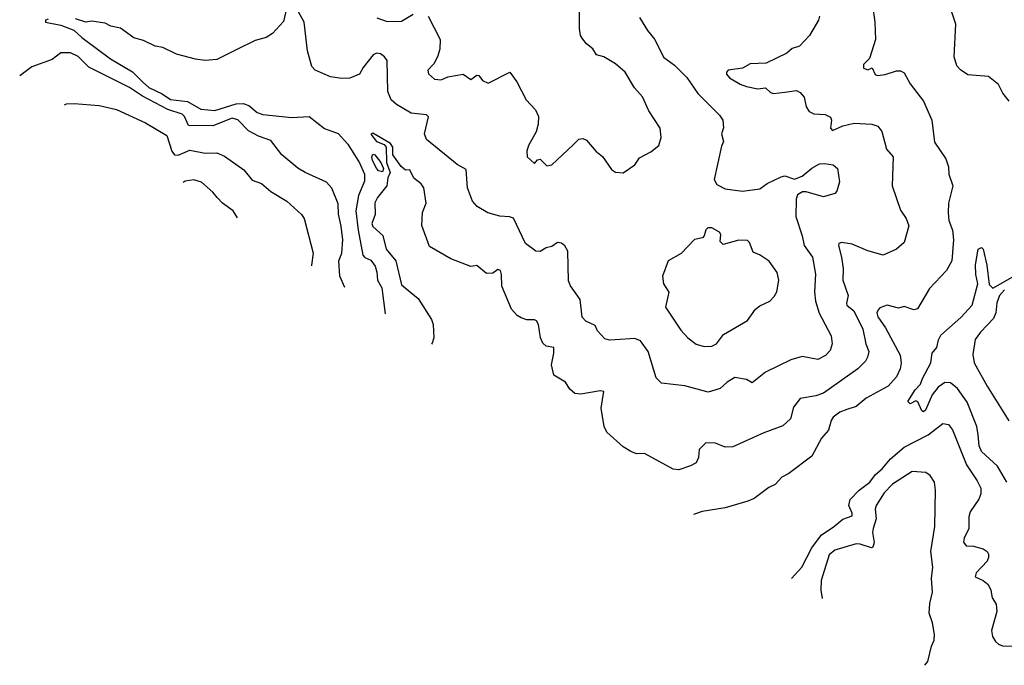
# Model space of a CAD drawing. Extents: x 1468344 to 1613994, y 525695 to 643861.
# Tile 117 of 256: x 1526622 to 1531734, y 538145 to 541498. Entities that reach past the tile are written whole.
import ezdxf

# ---------------------------------------------------------------- set-up
doc = ezdxf.new("R2010")
doc.units = 0

msp = doc.modelspace()

# ---------------------------------------------------------------- linework, layer by layer
at = {"layer": '0CON10XD'}
for points in [[(1528015.6, 541594.4), (1527991.2, 541488.8), (1527934.4, 541425.6), (1527901.2, 541405), (1527845, 541390), (1527745, 541340.4), (1527645, 541290.3), (1527585, 541285.5), (1527535, 541292.3), (1527435, 541319.2), (1527365, 541352.7), (1527325, 541360.5), (1527265, 541390), (1527215, 541402.7), (1527145, 541453.5), (1527095, 541464.5), (1527065, 541479.1), (1526995, 541490), (1526965, 541484.2), (1526912, 541502)], [(1529839.4, 541509.4), (1529882, 541442), (1529920.2, 541395), (1529965, 541303.3), (1530021.5, 541261.5), (1530085, 541198.1), (1530143.1, 541115), (1530255, 541002.5), (1530272.9, 540975), (1530276.1, 540936.1), (1530266.2, 540905), (1530276.7, 540865), (1530265, 540840), (1530227, 540667), (1530241.7, 540641.7), (1530285, 540619.2), (1530375, 540606.7), (1530465, 540620), (1530503.6, 540646.4), (1530575, 540681.2), (1530595, 540686.7), (1530645, 540670), (1530685, 540684.3), (1530735, 540727.3), (1530775, 540748.9), (1530801.2, 540751.2), (1530845, 540744), (1530867.5, 540725), (1530878.8, 540655), (1530865, 540607.5), (1530853.8, 540595), (1530795, 540578.1), (1530705, 540604.2), (1530686, 540604), (1530661.2, 540588.8), (1530653.9, 540566.1), (1530652.3, 540475), (1530685.2, 540375.2), (1530694.7, 540324.7), (1530738.9, 540265), (1530754.5, 540175.5), (1530748.5, 540085), (1530753.8, 540035), (1530773.7, 539973.7), (1530835.5, 539855), (1530840, 539815), (1530830.2, 539779.8), (1530805, 539752.9), (1530766.8, 539733.2), (1530685, 539748.1), (1530625, 539731.9), (1530493.4, 539666.6), (1530425, 539612.5), (1530395, 539628.8), (1530335, 539640), (1530295, 539615.8), (1530258.3, 539581.7), (1530197.3, 539562.7), (1530075.5, 539595.5), (1529955, 539610), (1529927.3, 539637.3), (1529885, 539773.8), (1529845, 539829.2), (1529815, 539841.4), (1529714.5, 539835.5), (1529685, 539832.5), (1529659.5, 539839.5), (1529621.2, 539881.2), (1529609.7, 539909.7), (1529561.4, 539931.4), (1529542.7, 539952.7), (1529531.5, 540045), (1529482.5, 540115), (1529470.9, 540140.9), (1529468.3, 540295), (1529452.5, 540322.5), (1529435, 540336.7), (1529415, 540340.7), (1529385, 540320), (1529355, 540312.5), (1529325, 540294.2), (1529302.5, 540295), (1529247.5, 540335), (1529186.3, 540466.3), (1529165, 540474.4), (1529115, 540476.7), (1529052.5, 540495), (1528997.6, 540527.6), (1528972.5, 540555), (1528946.2, 540625), (1528939.6, 540719.6), (1528893.8, 540745), (1528734.3, 540875), (1528723.3, 540905), (1528736.7, 540963.3), (1528743.9, 540993.9), (1528734.3, 541004.3), (1528655, 541011.5), (1528577.4, 541057.4), (1528550.7, 541080.7), (1528532.9, 541125), (1528529.4, 541285), (1528515.5, 541305.5), (1528495, 541320), (1528475, 541322.9), (1528456.7, 541315), (1528405, 541250), (1528385.4, 541214.6), (1528335.3, 541194.7), (1528295, 541192), (1528235, 541200), (1528155, 541235.7), (1528139.4, 541255), (1528116.2, 541336.2), (1528098.1, 541485), (1528069.2, 541539.2)], [(1528742.5, 541515), (1528805.5, 541395), (1528802.9, 541345), (1528790.8, 541305), (1528772.5, 541267.5), (1528741.4, 541235), (1528745, 541216.7), (1528775, 541188), (1528810, 541185), (1528845, 541200.8), (1528925, 541214.2), (1528965, 541186.7), (1528995, 541210), (1529005, 541207.5), (1529025, 541182.5), (1529055, 541167.5), (1529167.5, 541225), (1529203.8, 541175), (1529251.3, 541081.3), (1529299.8, 541029.8), (1529315.5, 540995.5), (1529314.5, 540955.5), (1529302.9, 540915), (1529264, 540845), (1529254.2, 540815), (1529257.5, 540785), (1529295, 540750), (1529310.7, 540769.3), (1529325, 540772.5), (1529359.3, 540739.3), (1529385, 540743.8), (1529495, 540847.5), (1529525, 540877.5), (1529545, 540880), (1529565, 540872.5), (1529613.3, 540815), (1529647.3, 540787.3), (1529695, 540720), (1529715.9, 540705.9), (1529755, 540702), (1529815.4, 540744.6), (1529839.5, 540780.5), (1529899.4, 540810.6), (1529940, 540845), (1529952.5, 540885), (1529948, 540935), (1529888.1, 541025), (1529855, 541097.5), (1529814.5, 541144.5), (1529765.8, 541225), (1529715, 541268.6), (1529655, 541304.2), (1529616, 541315), (1529597, 541347), (1529565, 541371.4), (1529545, 541396), (1529534.4, 541415), (1529527.7, 541452.3), (1529528.8, 541545)], [(1531049.2, 541575), (1531062.3, 541485), (1531064.6, 541395.4), (1531034.2, 541295.8), (1531003.8, 541265), (1531003.8, 541245), (1531025, 541238), (1531047.5, 541247.5), (1531063.3, 541213.3), (1531075, 541207.5), (1531115, 541213.3), (1531175, 541232.7), (1531195, 541232.7), (1531215, 541222.2), (1531244.7, 541165), (1531314.2, 541075), (1531358.8, 540975), (1531372.2, 540862.2), (1531430.4, 540775), (1531443.7, 540733.7), (1531445.6, 540695), (1531467.2, 540635), (1531445.3, 540545), (1531442.5, 540495), (1531445.4, 540455), (1531465.3, 540405), (1531470, 540355), (1531461.5, 540245), (1531434.3, 540195), (1531345, 540101.2), (1531283.6, 539996.4), (1531265, 539991.1), (1531215, 540008), (1531185, 540000), (1531125.7, 540014.3), (1531088.7, 540001.3), (1531078.8, 539991.2), (1531073.1, 539975), (1531076.8, 539955), (1531117.7, 539897.7), (1531193.8, 539755), (1531197.9, 539715), (1531192.9, 539685), (1531175, 539642.9), (1531131.4, 539595), (1531017.3, 539532.7), (1530965, 539488.5), (1530916.5, 539473.5), (1530880.9, 539459.1), (1530846, 539434), (1530834.6, 539415.4), (1530822.1, 539365), (1530785, 539324.4), (1530735, 539230.5), (1530615, 539141.4), (1530578.5, 539121.5), (1530545, 539082.9), (1530511.7, 539068.3), (1530435, 539010.8), (1530403.2, 538996.8), (1530285, 538961.9), (1530165, 538942.9), (1530120.4, 538927.4)], [(1531760, 541075), (1531725.9, 541115.9), (1531705, 541161.2), (1531652.1, 541202.1), (1531545, 541211.9), (1531506.9, 541236.9), (1531488.4, 541258.4), (1531473.8, 541305), (1531483.1, 541475), (1531453.1, 541563.1)], [(1526769.8, 541500.2), (1526756.2, 541495), (1526756.2, 541485), (1526835, 541469.1), (1526902.7, 541442.7), (1526945, 541404.4), (1527093.1, 541295), (1527206.7, 541226.7), (1527259, 541175), (1527292.5, 541145), (1527362.2, 541112.2), (1527405, 541083.4), (1527493.5, 541073.5), (1527562.1, 541032.1), (1527635.5, 541025.5), (1527745, 541060.2), (1527782.8, 541062.8), (1527811.2, 541051.2), (1527855, 541015.3), (1527884.5, 541004.5), (1528035, 540990), (1528125, 540994.6), (1528205, 540932.5), (1528275, 540906), (1528325, 540851.1), (1528386.5, 540755), (1528411.4, 540695), (1528411.7, 540658.3), (1528381.3, 540585), (1528367.7, 540505), (1528378.6, 540405), (1528403.9, 540273.9), (1528413, 540263), (1528445, 540248.5), (1528466.9, 540216.9), (1528476.7, 540186.7), (1528478.7, 540145), (1528502.8, 540105), (1528519.1, 539970.3)], [(1530773.8, 541515), (1530770, 541495), (1530722.2, 541415), (1530670.2, 541359.8), (1530632.6, 541347.4), (1530605, 541323.3), (1530498.4, 541271.6), (1530415, 541267.9), (1530375, 541246.2), (1530301.2, 541235), (1530291.4, 541225), (1530291.4, 541215), (1530308, 541195), (1530362.3, 541162.3), (1530395, 541150), (1530455, 541138.8), (1530495, 541144.2), (1530520.2, 541120.2), (1530535, 541114.5), (1530595, 541120.4), (1530655, 541129.1), (1530675, 541120), (1530694.5, 541095), (1530704.6, 541044.6), (1530721.1, 541021.1), (1530745, 541009.3), (1530804.7, 541004.7), (1530832, 540992), (1530836.2, 540976.2), (1530832.2, 540935), (1530842.7, 540922.7), (1530895.5, 540945.5), (1530955, 540960.6), (1531045.8, 540955.8), (1531077.5, 540945), (1531097.7, 540917.7), (1531123.3, 540825), (1531156.7, 540785), (1531151.9, 540635), (1531195, 540507.5), (1531224.4, 540464.4), (1531237.7, 540427.7), (1531215, 540340), (1531175, 540305.7), (1531105, 540274.3), (1531025, 540297.1), (1530945, 540331.2), (1530889.5, 540340.5), (1530875.6, 540334.4), (1530872.7, 540325), (1530889.1, 540265), (1530897.6, 540205), (1530896.3, 540145), (1530923.8, 540065), (1530914.1, 540025), (1530916.9, 540015), (1530952.1, 539985), (1531000.1, 539890.1), (1531014.6, 539815), (1531030, 539775), (1531024.4, 539745), (1531013.1, 539725), (1530974.3, 539685), (1530795, 539558.4), (1530755, 539544.2), (1530675, 539530.6), (1530639.6, 539485), (1530624.4, 539425), (1530585, 539388.5), (1530485, 539351.5), (1530325, 539279.4), (1530285, 539278.1), (1530235, 539298.9), (1530185, 539300), (1530150, 539265), (1530146.6, 539223.4), (1530135, 539196.7), (1530105, 539180.8), (1530045, 539160), (1530015, 539164), (1529866.7, 539245), (1529825, 539243.1), (1529794.5, 539254.5), (1529755, 539280), (1529670, 539355), (1529656.2, 539385), (1529640.9, 539480.9), (1529655, 539566.7), (1529635, 539570), (1529535, 539552.9), (1529505, 539555.8), (1529478.7, 539578.7), (1529456.2, 539615), (1529395, 539651.2), (1529383.8, 539705), (1529395.6, 539765), (1529395.4, 539795.4), (1529355, 539802.1), (1529337.3, 539817.3), (1529326.2, 539845), (1529315.7, 539915), (1529305, 539933.3), (1529295, 539938.8), (1529255, 539938), (1529225, 539948.6), (1529205, 539961.4), (1529174.5, 539995), (1529125, 540114.3), (1529124.1, 540174.1), (1529117.9, 540195), (1529105, 540200.6), (1529079.1, 540180.9), (1529045, 540179.7), (1528995, 540220.8), (1528965, 540215.6), (1528860, 540255), (1528749.6, 540319.6), (1528708.9, 540428.9), (1528713.5, 540496.5), (1528732.2, 540545), (1528720, 540625), (1528705.7, 540645), (1528668.8, 540675), (1528647.7, 540717.7), (1528625, 540716.7), (1528602, 540735), (1528559.5, 540795), (1528558.4, 540835), (1528547.9, 540855), (1528455, 540908.1), (1528445, 540903.3), (1528474.6, 540864.6), (1528515, 540848.8), (1528524.2, 540835), (1528526.6, 540756.6), (1528546, 540704), (1528533.6, 540676.4), (1528528.8, 540635), (1528479.5, 540575), (1528465, 540546.7), (1528467.5, 540485), (1528450.8, 540439.2), (1528455, 540423.3), (1528506.6, 540376.6), (1528524.4, 540305), (1528574.8, 540244.8), (1528605, 540120), (1528690.2, 540050.2), (1528760.5, 539940.5), (1528767.8, 539915), (1528771.4, 539845), (1528762.7, 539817.3), (1528760.2, 539813.3)], [(1528476.9, 541506.9), (1528528.9, 541488.9), (1528605, 541489.1), (1528665, 541525.4)], [(1528309.2, 540107.1), (1528284.5, 540165), (1528278.1, 540245), (1528294.6, 540285), (1528298.8, 540355), (1528291.6, 540425), (1528277.3, 540487.3), (1528275, 540542), (1528242, 540622), (1528214.6, 540654.6), (1528103.3, 540703.3), (1528065, 540726.7), (1527982.9, 540795), (1527925, 540870.8), (1527862.2, 540892.2), (1527810.1, 540920.1), (1527755, 540978.2), (1527725, 540986), (1527624.3, 540945.7), (1527498.3, 540948.3), (1527477.2, 540995), (1527465, 541007.2), (1527391.4, 541031.4), (1527259.6, 541099.6), (1527191.1, 541145), (1526980.9, 541250.9), (1526940.8, 541290.8), (1526925, 541306.7), (1526885, 541324.6), (1526835, 541326.2), (1526789.8, 541290.3), (1526685, 541252.7), (1526621.6, 541206.2)], [(1526854.4, 541054.6), (1526865, 541060.6), (1526905, 541063.1), (1527035, 541051.2), (1527125, 541030.4), (1527275, 540962.2), (1527385, 540895.5), (1527412, 540815), (1527426.1, 540796.1), (1527445.2, 540794.8), (1527505, 540820.8), (1527585, 540804.7), (1527645, 540805.9), (1527685, 540789.1), (1527785, 540717.8), (1527828.6, 540665), (1527877.5, 540647.5), (1527925, 540604.5), (1528008.8, 540555), (1528085.7, 540485), (1528098.9, 540465), (1528145.7, 540285), (1528137.5, 540222.5), (1528136.6, 540219.5)], [(1528505, 540707.5), (1528485, 540713.3), (1528475, 540726.2), (1528453.8, 540766.2), (1528450, 540785), (1528455, 540798.8), (1528466.4, 540796.4), (1528496.1, 540756.1), (1528510, 540725), (1528505, 540707.5)], [(1527753.1, 540469.3), (1527730, 540505), (1527674.6, 540544.6), (1527646.9, 540575), (1527625, 540602.5), (1527565, 540654), (1527525.5, 540665.5), (1527480.9, 540659.1), (1527471.3, 540652.8)], [(1530175, 539800), (1530215, 539801.9), (1530240, 539815), (1530276.7, 539863.3), (1530400.8, 539935), (1530442.5, 539995), (1530465, 540011.9), (1530516, 540035), (1530539.8, 540060.2), (1530552.9, 540085), (1530563.1, 540145), (1530555.4, 540185.4), (1530513.4, 540243.4), (1530466.7, 540275), (1530430.3, 540290.3), (1530411.2, 540341.2), (1530401.2, 540351.2), (1530355, 540353.1), (1530275, 540330), (1530258.8, 540345), (1530261.7, 540381.7), (1530255, 540393.3), (1530215, 540416), (1530195, 540416), (1530185, 540406.7), (1530176.2, 540375), (1530166.7, 540365), (1530125, 540355.8), (1530057, 540283), (1529988, 540245), (1529958.6, 540165), (1529964.2, 540125), (1529991.9, 540081.9), (1529974.2, 540005), (1530054.6, 539884.6), (1530090.8, 539845), (1530135, 539813.3), (1530175, 539800)], [(1531746.9, 539095), (1531699.4, 539179.4), (1531615, 539255.6), (1531603.7, 539285), (1531599.1, 539340.9), (1531590.8, 539385), (1531540.8, 539510.8), (1531492, 539582), (1531455, 539611.2), (1531425, 539613.8), (1531390.3, 539589.7), (1531360, 539550), (1531325, 539470), (1531315, 539461.2), (1531306.2, 539466.2), (1531285, 539513.3), (1531275, 539517.5), (1531245, 539502), (1531232.9, 539515), (1531270.9, 539575), (1531299.5, 539605), (1531309, 539635), (1531352.3, 539715), (1531360, 539765), (1531383.8, 539795), (1531392.5, 539835), (1531405, 539860), (1531508.7, 539951.3), (1531567.1, 540015), (1531597.5, 540125), (1531586.4, 540173.6), (1531583.9, 540225), (1531598.1, 540305), (1531615, 540314.2), (1531624.2, 540305), (1531643.2, 540223.2), (1531655, 540122.5), (1531675, 540102.5), (1531775, 540160)], [(1531734.6, 540095.4), (1531709.4, 540065), (1531695, 540027.5), (1531690, 539975), (1531678.8, 539945), (1531610.5, 539875), (1531583.7, 539836.3), (1531570.6, 539759.4), (1531577.7, 539715), (1531644.8, 539594.8), (1531757.7, 539415)], [(1530629.9, 538595.6), (1530683.5, 538655), (1530735, 538754.1), (1530785, 538821.9), (1530845, 538861.6), (1530895, 538904.1), (1530945, 538921.1), (1530944.7, 538935), (1530926.7, 538975), (1530934.2, 539005), (1530980.6, 539055), (1531036.8, 539095), (1531065, 539135.3), (1531099.8, 539165), (1531142.8, 539217.2), (1531215, 539277.2), (1531338.7, 539341.3), (1531415, 539400.6), (1531445, 539395.8), (1531465, 539368), (1531538.5, 539185), (1531593.2, 539103.2), (1531611.9, 539065), (1531613.1, 539035), (1531602.8, 539007.2), (1531557.7, 538942.3), (1531550.9, 538915), (1531550.5, 538855), (1531526.5, 538805), (1531523.1, 538785), (1531535.7, 538765.7), (1531575, 538763.1), (1531625, 538750), (1531645, 538735.8), (1531651.7, 538721.7), (1531652.7, 538705), (1531645, 538685.8), (1531587.5, 538625), (1531582.5, 538605), (1531624.8, 538584.8), (1531650, 538565), (1531663.5, 538535), (1531670.8, 538495), (1531692.3, 538462.3), (1531695.8, 538425), (1531668, 538325), (1531673.3, 538295), (1531687.7, 538267.7), (1531705, 538254), (1531725, 538245.8), (1531795, 538243.3)], [(1531322.1, 538144.7), (1531336.9, 538165), (1531356.1, 538243.9), (1531370, 538275), (1531371.2, 538305), (1531361.2, 538365), (1531344.4, 538415), (1531347.8, 538465), (1531361.1, 538525), (1531356.7, 538595), (1531363.1, 538655), (1531352.3, 538735), (1531373.1, 538865), (1531377.7, 539055), (1531371.2, 539095), (1531350, 539130), (1531326.2, 539146.2), (1531255, 539151.9), (1531154.1, 539085.9), (1531110.3, 539039.7), (1531069.6, 538975), (1531064.5, 538955), (1531068.4, 538905), (1531053.3, 538855), (1531050, 538835), (1531057.9, 538782.1), (1531051.2, 538758.8), (1531044.4, 538755.6), (1530985, 538774.5), (1530964.6, 538775.4), (1530855, 538741.8), (1530825, 538719.2), (1530783.3, 538585), (1530781.1, 538535), (1530788.3, 538492.4)]]:
    msp.add_lwpolyline(points, dxfattribs=at)

doc.saveas('drawing.dxf')
